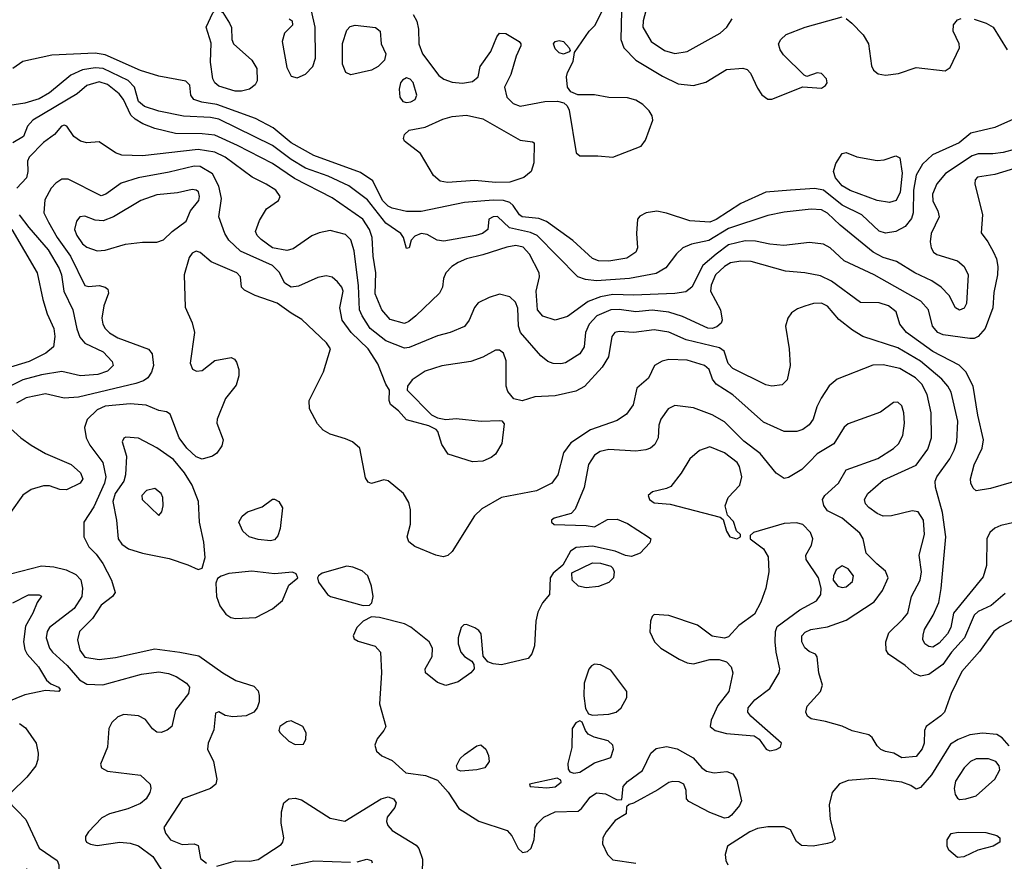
# Model space of a CAD drawing. Extents: x 1173079 to 1307053, y 522583 to 678478.
# Tile 77 of 256: x 1218450 to 1223221, y 541092 to 545171. Entities that reach past the tile are written whole.
import ezdxf

# ---------------------------------------------------------------- set-up
doc = ezdxf.new("R2010")
doc.units = 0

msp = doc.modelspace()

# ---------------------------------------------------------------- linework, layer by layer
at = {"layer": '0CON20XD'}
for points in [[(1219525, 544824.4), (1219494.4, 544825.6), (1219415, 544848.7), (1219395, 544864.5), (1219386.5, 544885), (1219374.1, 544965), (1219377.3, 545057.3), (1219353.1, 545135), (1219386.5, 545205), (1219405, 545223.1), (1219435, 545205.7), (1219467.1, 545155), (1219475.8, 545134.2), (1219477.5, 545075), (1219485.8, 545055), (1219574.3, 544975), (1219599.2, 544935), (1219600, 544875), (1219591.2, 544855), (1219563.3, 544835), (1219525, 544824.4)], [(1220356, 545196), (1220374.4, 545164.4), (1220382.4, 545125), (1220384.3, 545054.3), (1220402.1, 545005), (1220480.9, 544900.9), (1220505, 544882.5), (1220545, 544868.6), (1220595, 544864.4), (1220645, 544872), (1220672.5, 544895), (1220681.2, 544945), (1220733.6, 545016.4), (1220762.2, 545087.8), (1220775, 545105.8), (1220805, 545104.4), (1220870, 545065), (1220879.2, 545055), (1220879.2, 545045), (1220855.4, 544994.6), (1220829.4, 544905), (1220798.8, 544845), (1220810.8, 544795), (1220841.4, 544765), (1220875, 544752), (1220995, 544774.7), (1221055.6, 544775.6), (1221087.6, 544767.6), (1221103.1, 544753.1), (1221112.3, 544732.3), (1221145.9, 544525.9), (1221165, 544511.2), (1221251.9, 544511.9), (1221325, 544504.3), (1221461.1, 544558.9), (1221483.3, 544586.7), (1221517.5, 544685), (1221515.4, 544705), (1221499.9, 544729.9), (1221469.9, 544759.9), (1221435, 544781.8), (1221395, 544792.5), (1221305, 544794), (1221235, 544807.5), (1221155, 544807.5), (1221121.2, 544821.2), (1221104.1, 544844.1), (1221100, 544895), (1221104.2, 544915.8), (1221131.7, 544968.3), (1221138.3, 545011.7), (1221210, 545115), (1221236.3, 545143.7), (1221283.6, 545235)], [(1221492.3, 545245), (1221471.1, 545165), (1221469.6, 545135), (1221510, 545065), (1221575, 545022.4), (1221625, 545007.8), (1221685, 545017.7), (1221845, 545105.4), (1221876.9, 545135), (1221902.9, 545175)], [(1219755.9, 545175.9), (1219770, 545165), (1219771.2, 545145), (1219733.3, 545106.7), (1219722, 545065), (1219745, 544940), (1219765, 544897.8), (1219795, 544889.4), (1219835, 544907.8), (1219870, 544945), (1219883.1, 544985), (1219882.2, 545135), (1219864.3, 545215)], [(1221366.5, 545215), (1221363.4, 545075), (1221377.2, 545035), (1221435, 544975.4), (1221565, 544897.7), (1221640.2, 544860.2), (1221715, 544852.9), (1221775, 544868.5), (1221875, 544930.4), (1221955, 544936.9), (1221975, 544929.1), (1221991.4, 544911.4), (1222025, 544840), (1222047.1, 544807.1), (1222075, 544786.8), (1222095, 544785.4), (1222245, 544846), (1222335, 544840), (1222355, 544852), (1222362.5, 544865), (1222359.2, 544885), (1222335, 544911.2), (1222315, 544913.8), (1222265, 544896.7), (1222251.7, 544901.7), (1222151.2, 545001.2), (1222134.6, 545025), (1222126.9, 545055), (1222137.9, 545075), (1222165, 545098.9), (1222256.2, 545135), (1222435, 545184.7)], [(1222455, 545177.1), (1222483.1, 545155), (1222538.1, 545098.1), (1222563.2, 545055), (1222577.8, 544947.8), (1222587.3, 544927.3), (1222609.3, 544909.3), (1222645, 544902.5), (1222708.9, 544911.1), (1222795, 544938.9), (1222935, 544922.9), (1222959.7, 544940.3), (1223003.8, 545035), (1223002, 545055), (1222973.8, 545115), (1222975, 545145.6), (1222995, 545170), (1223012.4, 545177.6)], [(1223075, 545173.9), (1223134, 545155), (1223166.7, 545135), (1223235.5, 545025.5)], [(1220055, 544904.4), (1220030, 544915), (1220014.6, 544955), (1220013.5, 545056.5), (1220035, 545120), (1220052.2, 545137.8), (1220075, 545144.3), (1220175, 545134), (1220196.2, 545115), (1220201.2, 545055), (1220224.2, 545005), (1220218.1, 544975), (1220187.1, 544945), (1220155, 544927.1), (1220055, 544904.4)], [(1221085, 545003.8), (1221065, 545011.2), (1221045, 545030), (1221036.2, 545055), (1221045, 545066.2), (1221065, 545070.8), (1221085, 545065.8), (1221113.3, 545035), (1221117.5, 545022.5), (1221112.5, 545015), (1221085, 545003.8)], [(1222185, 544344.2), (1222065, 544334.6), (1221945, 544280), (1221825, 544203.1), (1221795, 544189.8), (1221697, 544197), (1221585, 544233.5), (1221537.1, 544242.9), (1221485.6, 544234.4), (1221455, 544218.8), (1221443.3, 544205), (1221439.4, 544135), (1221444.5, 544065.5), (1221435.6, 544045), (1221392, 544015), (1221305, 544000), (1221255, 544002.1), (1221225, 544013.4), (1221130.7, 544100.7), (1221003.2, 544193.2), (1220965, 544208.3), (1220885, 544215.8), (1220871.6, 544225), (1220841.1, 544271.1), (1220825.2, 544285.2), (1220795.2, 544295.2), (1220745, 544297), (1220605, 544284.4), (1220395, 544242), (1220325, 544240.9), (1220255, 544257), (1220235, 544267.4), (1220207.8, 544295), (1220160.8, 544390.8), (1220101, 544431), (1219875, 544512.6), (1219765.4, 544575), (1219677.7, 544647.7), (1219592.5, 544692.5), (1219405, 544760.3), (1219332.1, 544772.1), (1219294.2, 544785), (1219280, 544805), (1219274.5, 544854.5), (1219255, 544872.5), (1219125, 544898.3), (1219035, 544924.4), (1218865, 545001), (1218815, 545008.3), (1218605, 544999.1), (1218465, 544969.4), (1218417.5, 544935)], [(1223275, 544544.2), (1223215, 544526.9), (1223165, 544520.3), (1223095, 544521), (1223065, 544511.4), (1222936.2, 544425), (1222895, 544375.6), (1222874, 544325), (1222875, 544291.2), (1222898.5, 544245), (1222905.6, 544215), (1222866.4, 544135), (1222862.5, 544095), (1222867.1, 544065), (1222878, 544045), (1222895, 544032.5), (1222995, 544002.9), (1223026.2, 543975), (1223045.4, 543934.6), (1223037.8, 543795), (1223026.6, 543773.4), (1223005, 543763.6), (1222984.2, 543774.2), (1222954.4, 543835), (1222915, 543874.5), (1222870, 543905), (1222787.5, 543945), (1222698.6, 543998.6), (1222635, 544018.9), (1222585.4, 544045), (1222425.2, 544175.2), (1222365, 544234.1), (1222335, 544249.5), (1222285, 544253.6), (1222155, 544238.4), (1222075, 544222.2), (1221885, 544159.3), (1221789.8, 544100.2), (1221705, 544083.2), (1221664.1, 544065.9), (1221632.9, 544037.1), (1221581.1, 543968.9), (1221535, 543940.7), (1221405, 543916.9), (1221245, 543905.2), (1221191.6, 543911.6), (1221155, 543924.4), (1220957.7, 544125), (1220925, 544139.8), (1220823, 544163), (1220765, 544216.8), (1220743.6, 544216.4), (1220724, 544205), (1220718, 544155), (1220692, 544135), (1220661.2, 544125), (1220505, 544097.5), (1220472.5, 544102.5), (1220425, 544129.4), (1220395, 544135.5), (1220365, 544122), (1220347.3, 544102.7), (1220336.7, 544065), (1220325, 544062.5), (1220310, 544115), (1220296.7, 544135), (1220225, 544185.2), (1220135, 544297.8), (1220045, 544366.2), (1219945, 544412.7), (1219835, 544451.9), (1219765, 544493.2), (1219675, 544561), (1219415, 544689.1), (1219375, 544697.7), (1219244.1, 544704.1), (1219125, 544728.3), (1219055, 544750.6), (1219026.5, 544775), (1219006.3, 544845), (1218975.9, 544875.9), (1218855, 544935.2), (1218815, 544937.8), (1218755, 544928), (1218697.6, 544902.4), (1218595, 544817.4), (1218545, 544786.9), (1218475, 544766.7), (1218295, 544740)], [(1220325, 544770.4), (1220345, 544773.9), (1220366, 544785), (1220374.2, 544805), (1220356.2, 544866.2), (1220342.9, 544882.9), (1220325, 544889.5), (1220305, 544878.9), (1220294.6, 544865), (1220289.1, 544835), (1220291.5, 544795), (1220306, 544775), (1220325, 544770.4)], [(1223345, 544471.9), (1223175, 544420.9), (1223092.2, 544407.8), (1223080.6, 544395), (1223077.8, 544375), (1223116.2, 544225), (1223108.8, 544138.8), (1223142, 544095), (1223169.2, 544045), (1223182.7, 544012.7), (1223189.2, 543975), (1223188.9, 543935), (1223171.1, 543848.9), (1223165.8, 543774.2), (1223128.2, 543675), (1223094.3, 543635), (1223075, 543625.5), (1223055, 543625.4), (1222925, 543644.1), (1222898.9, 543655), (1222873.1, 543685), (1222854.6, 543765), (1222816.5, 543806.5), (1222590.6, 543935), (1222445, 544002.3), (1222377.3, 544065), (1222345, 544083.2), (1222278, 544092), (1222153, 544077), (1222085, 544083.1), (1222015, 544098.3), (1221965, 544099.3), (1221885, 544079.8), (1221825.6, 544034.4), (1221760.1, 543979.9), (1221706.6, 543875), (1221678.4, 543851.6), (1221625, 543843.8), (1221425, 543836), (1221325, 543839.2), (1221265, 543828.1), (1221204.9, 543805.1), (1221105, 543733.2), (1221045, 543715.4), (1220985, 543734.6), (1220960, 543765), (1220952.7, 543855), (1220968.7, 543925), (1220968, 543945), (1220920.8, 544035), (1220889.2, 544069.2), (1220855, 544076.4), (1220810.8, 544069.2), (1220695, 544030.8), (1220615, 544012.1), (1220575, 543994.5), (1220544.3, 543975), (1220514.4, 543945), (1220503.6, 543916.4), (1220499.5, 543875), (1220484.4, 543845), (1220369.6, 543735), (1220335, 543707.5), (1220315, 543699.3), (1220245, 543717.5), (1220204.1, 543765), (1220173, 543843), (1220176.5, 543945), (1220163.1, 544025), (1220158.4, 544115), (1220145.3, 544155), (1220113.2, 544205), (1219965, 544307.1), (1219781.2, 544401.2), (1219675, 544473.4), (1219505, 544561.6), (1219395, 544610.9), (1219335, 544618.4), (1219205, 544619), (1219105, 544643.6), (1219046.9, 544666.9), (1219008.8, 544688.8), (1218988.8, 544708.8), (1218953.1, 544785), (1218932.6, 544812.6), (1218875, 544857.6), (1218835, 544870.2), (1218775, 544851.8), (1218728.5, 544811.5), (1218513.5, 544685), (1218488.2, 544655), (1218468.6, 544605), (1218416, 544575)], [(1220755, 544381.4), (1220655, 544392.2), (1220522.4, 544382.4), (1220488.3, 544388.3), (1220455.5, 544415.5), (1220392.1, 544522.1), (1220315, 544582), (1220310, 544595), (1220314.3, 544615), (1220336.7, 544635), (1220415, 544649.6), (1220500.5, 544689.5), (1220545, 544702.3), (1220615, 544708.4), (1220695, 544690.4), (1220875, 544586.5), (1220935, 544580), (1220943.6, 544573.6), (1220942.2, 544477.8), (1220928.9, 544435), (1220893.6, 544406.3), (1220825, 544383.8), (1220755, 544381.4)], [(1223338.2, 544721.8), (1223175, 544649.5), (1223059.1, 544620.9), (1223002.2, 544575), (1222873.6, 544516.4), (1222825, 544471.5), (1222795, 544416.9), (1222781.5, 544345), (1222779.8, 544235), (1222772, 544208), (1222741.1, 544168.9), (1222695, 544144), (1222645, 544136.7), (1222615, 544146), (1222530.4, 544225), (1222435, 544272.3), (1222345, 544345.3), (1222303.8, 544353.8), (1222185, 544344.2)], [(1223305, 542942.7), (1223155, 542899.3), (1223085, 542887.5), (1223070.2, 542900.2), (1223058.8, 542925), (1223056.9, 542945), (1223075, 543013.8), (1223114.6, 543095), (1223120, 543135), (1223092.5, 543255), (1223069.7, 543395), (1223035, 543464.4), (1223003, 543497), (1222875, 543563), (1222747.7, 543655), (1222715.5, 543695), (1222697.8, 543755), (1222660.6, 543785), (1222615, 543798.8), (1222525, 543800.9), (1222384, 543904), (1222329.9, 543929.9), (1222255, 543943.9), (1222161.8, 543951.8), (1221995, 543999.5), (1221945, 544001.4), (1221895, 543992.8), (1221865, 543975.3), (1221822.2, 543935), (1221801.6, 543885), (1221796.9, 543855), (1221846.2, 543765), (1221854.5, 543715.5), (1221849.1, 543700.9), (1221828.1, 543681.9), (1221805, 543674.1), (1221784.4, 543675.6), (1221662.5, 543732.5), (1221595, 543753.4), (1221515, 543762.7), (1221435, 543754.8), (1221355, 543766.8), (1221315, 543764.8), (1221246.2, 543735), (1221209.7, 543695), (1221191.6, 543655), (1221185.3, 543585), (1221165, 543550.9), (1221095, 543508.2), (1221072.7, 543502.7), (1221035, 543504.5), (1221008.8, 543515), (1220975, 543542.5), (1220877.5, 543655), (1220866.5, 543685), (1220863.4, 543773.4), (1220852.4, 543802.4), (1220825, 543828), (1220775, 543840), (1220725, 543824), (1220672, 543798), (1220654.5, 543775.5), (1220628, 543715), (1220605, 543684), (1220536.7, 543655), (1220475, 543638.5), (1220337.8, 543582.2), (1220315, 543578.8), (1220225, 543614.8), (1220148.1, 543675), (1220108.9, 543735), (1220097.1, 543765), (1220091.9, 543881.9), (1220071.5, 544051.5), (1220053.9, 544103.9), (1220029.6, 544129.6), (1219955, 544148.8), (1219901.1, 544138.9), (1219865, 544123.2), (1219775, 544060.3), (1219745, 544052.7), (1219675, 544065.8), (1219620, 544105), (1219600.8, 544125), (1219593.2, 544145), (1219612.7, 544197.3), (1219646.5, 544255), (1219704.3, 544295), (1219712.9, 544315), (1219690.6, 544345), (1219644.1, 544374.1), (1219577.3, 544407.3), (1219445, 544504.7), (1219395, 544528.4), (1219315, 544542.4), (1219045, 544510.7), (1218945, 544514.5), (1218915, 544525.5), (1218835, 544578.6), (1218775, 544574.5), (1218745, 544582.7), (1218713.1, 544605), (1218679.2, 544655), (1218665, 544660.8), (1218652.5, 544655), (1218618.6, 544615), (1218565, 544576), (1218496.4, 544505), (1218488.4, 544485), (1218490, 544435), (1218482.9, 544405), (1218435.9, 544354.1)], [(1222665, 544284.6), (1222605, 544294.6), (1222475, 544342.6), (1222435, 544365.3), (1222402.6, 544405), (1222394.1, 544435), (1222405.3, 544474.7), (1222435, 544522), (1222455, 544527.1), (1222506.2, 544506.2), (1222605, 544488.5), (1222638.5, 544491.5), (1222695, 544510.6), (1222715, 544502), (1222726.8, 544426.8), (1222716.2, 544335), (1222696.9, 544295), (1222665, 544284.6)], [(1219707.5, 543947.5), (1219675, 543979.8), (1219519.7, 544049.7), (1219463, 544103), (1219444.6, 544135), (1219415.5, 544215), (1219427.5, 544305), (1219414.6, 544365), (1219383.9, 544423.9), (1219325, 544460.3), (1219295, 544461.4), (1219175, 544432), (1219024.8, 544405.2), (1218941.3, 544378.7), (1218867.5, 544325), (1218845, 544317.5), (1218685, 544398.9), (1218655, 544398.1), (1218625, 544379.4), (1218602.2, 544355), (1218572.1, 544297.9), (1218567.3, 544235), (1218589.8, 544189.8), (1218631.5, 544115), (1218696.9, 544025), (1218765, 543883.1), (1218785, 543877.8), (1218835, 543882.7), (1218863.8, 543875), (1218877.1, 543865), (1218880, 543845), (1218857.9, 543785), (1218847.9, 543725), (1218853.1, 543695), (1218863.8, 543675), (1218885, 543653.5), (1218925, 543629), (1219074.5, 543574.5), (1219091.9, 543551.9), (1219098.2, 543495), (1219088.1, 543461.9), (1219070.5, 543435), (1219049.8, 543420.2), (1219012.4, 543407.6), (1218735, 543341.4), (1218665, 543336.3), (1218575, 543358.4), (1218481.7, 543338.3), (1218435, 543312)], [(1218825, 544050.4), (1218865, 544053.6), (1218963, 544083), (1219045, 544093.2), (1219115, 544092.5), (1219146.1, 544103.9), (1219189.4, 544145), (1219256.1, 544193.9), (1219278.2, 544245), (1219318.7, 544295), (1219322, 544315), (1219316.2, 544336.2), (1219305, 544345.5), (1219285, 544347.7), (1219215, 544332.3), (1219115, 544322.2), (1219037.1, 544295), (1218905, 544216.2), (1218855, 544196.8), (1218815, 544198.9), (1218765, 544218.2), (1218742, 544215), (1218725.4, 544194.6), (1218716.2, 544155), (1218726.6, 544125), (1218755, 544085.5), (1218775, 544068.2), (1218825, 544050.4)], [(1218446.7, 544225), (1218495, 544164.7), (1218588.1, 544055), (1218641.6, 543965), (1218652, 543935), (1218663.3, 543855), (1218707.5, 543765), (1218726.5, 543673.5), (1218742.1, 543632.1), (1218765, 543603.8), (1218855, 543561.5), (1218898.8, 543515), (1218902.7, 543495), (1218875, 543467.3), (1218827.9, 543452.1), (1218745, 543445.3), (1218655, 543466.2), (1218555, 543450.2), (1218465, 543424.8), (1218351.3, 543368.7)], [(1218411.9, 544155), (1218534.5, 543945), (1218562, 543815), (1218583.1, 543745), (1218615.5, 543675), (1218620.5, 543635), (1218614.5, 543585), (1218576.5, 543555), (1218495.6, 543515), (1218325, 543461.9)], [(1220029.5, 543139.5), (1219955, 543162.5), (1219921, 543181), (1219892.7, 543212.7), (1219854.5, 543285), (1219853.3, 543325), (1219922.1, 543465), (1219955.5, 543575), (1219937.3, 543605), (1219817.9, 543717.9), (1219765, 543747.9), (1219697.4, 543797.4), (1219591.4, 543835), (1219539.8, 543859.8), (1219524.2, 543875), (1219520, 543925), (1219502.9, 543945), (1219378.1, 543998.1), (1219325, 544042.5), (1219305, 544050), (1219285, 544038.8), (1219272, 544018), (1219247.5, 543935), (1219252.2, 543777.8), (1219285, 543701.4), (1219297.5, 543655), (1219275.6, 543505.6), (1219287.3, 543477.3), (1219307.4, 543467.4), (1219335, 543470.5), (1219395, 543520), (1219475, 543534), (1219491.2, 543525), (1219500.9, 543510.9), (1219512.5, 543475), (1219512.5, 543445), (1219499.8, 543400.2), (1219447.5, 543335), (1219407.3, 543235), (1219405.5, 543215), (1219436.5, 543135), (1219429.5, 543105), (1219405, 543069.4), (1219385, 543055.6), (1219335, 543041.2), (1219305, 543052.5), (1219260, 543095), (1219223.1, 543145), (1219179.1, 543259.1), (1219160.9, 543270.9), (1219125, 543277.3), (1219063.2, 543303.2), (1218985, 543308.8), (1218865, 543297.6), (1218825, 543280.3), (1218777.1, 543232.9), (1218764.5, 543195), (1218771.8, 543145), (1218789.4, 543109.4), (1218852.9, 543025), (1218867.6, 542955), (1218861, 542925), (1218809.6, 542810.4), (1218761.4, 542735), (1218761.4, 542665), (1218785, 542616.2), (1218821.1, 542581.1), (1218852.5, 542535), (1218894.4, 542455), (1218912.5, 542395), (1218899.2, 542375), (1218845, 542333.1), (1218802.2, 542267.8), (1218740, 542205), (1218730, 542165), (1218740.7, 542115), (1218765, 542080.4), (1218835, 542070), (1218915, 542079.3), (1219105, 542121.5), (1219226, 542106), (1219318.3, 542088.3), (1219435, 542004.5), (1219498.1, 541968.1), (1219585, 541940), (1219605, 541917.5), (1219611.2, 541895), (1219611.2, 541865), (1219601.5, 541835), (1219584.2, 541815), (1219547.5, 541797.5), (1219482.1, 541792.1), (1219445, 541798), (1219415, 541816), (1219399.5, 541810.5), (1219390.3, 541729.7), (1219363.8, 541665), (1219360, 541635), (1219389.2, 541575), (1219405, 541490), (1219401.1, 541465), (1219374, 541445), (1219238.6, 541395), (1219148.8, 541255), (1219157.3, 541227.3), (1219181.2, 541195), (1219237.7, 541172.3), (1219295, 541176.2), (1219315, 541167.5), (1219326.2, 541105), (1219355, 541083.1)], [(1223275, 542735.4), (1223205, 542720), (1223175, 542706.7), (1223151.6, 542685), (1223137.3, 542655), (1223134.4, 542525.6), (1223119.1, 542470.9), (1222974.4, 542295), (1222962, 542225), (1222945.9, 542195), (1222905, 542148.9), (1222875, 542130), (1222855, 542132.2), (1222836.3, 542146.3), (1222827.3, 542167.3), (1222827.4, 542187.4), (1222834.6, 542215), (1222876.9, 542285), (1222903.4, 542346.6), (1222914.7, 542414.7), (1222938.1, 542665), (1222921.8, 542781.8), (1222888.5, 542905), (1222886.2, 542935), (1222895, 542955.6), (1222957.1, 543042.9), (1222978.7, 543085), (1222990.7, 543125), (1222995.8, 543225), (1222963.4, 543365), (1222948.2, 543395), (1222918.9, 543428.9), (1222815, 543516.6), (1222705, 543580), (1222536.1, 543636.1), (1222485, 543665.6), (1222418.7, 543718.7), (1222365, 543782.9), (1222335, 543796.8), (1222297.5, 543795), (1222255, 543783.3), (1222219.7, 543770.3), (1222190, 543750), (1222172, 543725), (1222161.4, 543685), (1222179.5, 543575), (1222184.3, 543495), (1222169.2, 543425), (1222145, 543402), (1222095, 543394.4), (1222065, 543400.6), (1221905, 543481.2), (1221883.2, 543505), (1221864.1, 543564.1), (1221840.4, 543580.4), (1221679.4, 543619.4), (1221595, 543657.1), (1221525, 543668.2), (1221425.4, 543655.4), (1221355, 543660.5), (1221334, 543655), (1221320, 543635), (1221303.4, 543536.6), (1221273.4, 543486.6), (1221186.6, 543393.4), (1221145, 543370.5), (1221045, 543347.5), (1220946.5, 543343.5), (1220884.4, 543324.4), (1220845, 543334.2), (1220815, 543368.8), (1220808.2, 543395), (1220807, 543517), (1220795, 543554), (1220775, 543569.4), (1220755, 543568.9), (1220695, 543535.5), (1220635.9, 543514.1), (1220495, 543492.7), (1220415, 543468.1), (1220352, 543425), (1220330, 543395), (1220327.5, 543375), (1220445.9, 543255.9), (1220475, 543241.2), (1220515, 543234), (1220565, 543238.5), (1220685.6, 543224.4), (1220775, 543228.8), (1220786.1, 543226.1), (1220797, 543213), (1220786.1, 543116.1), (1220756.2, 543065), (1220735, 543048.8), (1220695, 543032), (1220645, 543028), (1220525.9, 543065.9), (1220495, 543112.5), (1220476.7, 543175), (1220467.5, 543185), (1220432.3, 543202.3), (1220325, 543231.2), (1220286.2, 543275), (1220246.4, 543306.4), (1220240, 543325), (1220242.5, 543375), (1220224.1, 543404.1), (1220185, 543502.5), (1220138.7, 543575), (1220055.9, 543655), (1220012.9, 543715), (1220001.6, 543775), (1220017.8, 543855), (1220010.8, 543875), (1219990.5, 543900.5), (1219965, 543923.8), (1219935, 543929.6), (1219895, 543920.8), (1219800.8, 543879.2), (1219765, 543874.7), (1219734.8, 543894.8), (1219707.5, 543947.5)], [(1223225, 542389.4), (1223158, 542332), (1223095, 542302.5), (1223075, 542285.4), (1223027.7, 542175), (1222965.7, 542105), (1222923.8, 542046.2), (1222855, 541997.3), (1222815, 541988.8), (1222785, 542001.8), (1222740.7, 542040.7), (1222660, 542095), (1222648.5, 542115), (1222647.3, 542155), (1222661.5, 542198.5), (1222730.4, 542265), (1222753.1, 542295), (1222771.5, 542375), (1222814, 542455), (1222820.6, 542495), (1222809.1, 542575), (1222834.1, 542675), (1222830, 542745), (1222804.2, 542785), (1222775, 542790), (1222675, 542765.6), (1222635, 542764.2), (1222605, 542777.8), (1222565, 542806.9), (1222549.4, 542825), (1222543.3, 542845), (1222560.5, 542875), (1222635, 542938.5), (1222795, 543012.1), (1222850.3, 543089.7), (1222868.1, 543145), (1222867.5, 543265), (1222846.8, 543355), (1222821.4, 543405), (1222790.8, 543435), (1222715, 543479.7), (1222635, 543498.8), (1222585, 543496.7), (1222410.9, 543429.1), (1222373.2, 543396.8), (1222333.7, 543336.3), (1222312.9, 543295), (1222295.3, 543234.7), (1222275, 543207.8), (1222245, 543185.5), (1222215.4, 543174.6), (1222155, 543175.4), (1222055, 543219.6), (1221905, 543352.7), (1221825.6, 543405), (1221808, 543428), (1221790.5, 543475), (1221769.2, 543495), (1221685, 543520.6), (1221595, 543524.6), (1221563.5, 543516.5), (1221525.8, 543495), (1221496.8, 543433.2), (1221440, 543385), (1221422.7, 543305), (1221390.1, 543259.9), (1221345, 543229.2), (1221216.3, 543183.7), (1221120.4, 543119.6), (1221085, 543071.2), (1221057.7, 542965), (1221029.5, 542925), (1220955, 542886.7), (1220785, 542854.6), (1220689.1, 542800.9), (1220654.3, 542765.7), (1220545, 542592.9), (1220525, 542574.4), (1220502.1, 542567.9), (1220466.2, 542576.2), (1220365, 542618.1), (1220335, 542640), (1220326.9, 542665), (1220344.6, 542725.4), (1220344.6, 542794.6), (1220335, 542831.2), (1220310, 542875), (1220235, 542936), (1220215, 542940), (1220155, 542923.8), (1220138.8, 542928.8), (1220125, 542950), (1220098, 543095), (1220062, 543125), (1220029.5, 543139.5)], [(1223327.8, 542295), (1223201, 542229), (1223170, 542205), (1223101.2, 542108.8), (1223015, 542012), (1222964.1, 541905), (1222931.4, 541815), (1222914, 541796), (1222843.1, 541745), (1222834.7, 541725), (1222832.5, 541665), (1222823.9, 541636.1), (1222795, 541600), (1222725, 541592.9), (1222686.6, 541616.6), (1222645, 541623.5), (1222623.5, 541633.5), (1222605, 541650.6), (1222581.2, 541691.2), (1222564.7, 541704.7), (1222483.5, 541723.5), (1222435, 541746.4), (1222355, 541769.5), (1222285, 541782), (1222268, 541795), (1222259.2, 541815), (1222266.8, 541843.2), (1222330.8, 541915), (1222340, 541945), (1222322.9, 542005), (1222315, 542082.5), (1222306.1, 542096.1), (1222275, 542109.2), (1222255, 542126.2), (1222239.4, 542155), (1222240.6, 542185), (1222257, 542203), (1222283.8, 542215), (1222365, 542228.2), (1222455, 542261.3), (1222590, 542350), (1222630.8, 542405), (1222658.5, 542465), (1222645, 542498.5), (1222603.3, 542533.3), (1222552.3, 542585), (1222537.9, 542655), (1222522, 542682), (1222435, 542754.6), (1222365, 542790.6), (1222346.1, 542816.1), (1222340.5, 542845), (1222351.1, 542865), (1222417.9, 542925), (1222455, 542990), (1222608.6, 543045), (1222685, 543092.3), (1222708.5, 543115), (1222729.1, 543155), (1222737.5, 543215), (1222734.4, 543265), (1222725, 543298.8), (1222705, 543318), (1222685, 543316.2), (1222621.9, 543268.1), (1222465, 543212.9), (1222445, 543196), (1222395.4, 543114.6), (1222315, 543066.9), (1222277.5, 543027.5), (1222239.5, 542990.5), (1222175, 542951.4), (1222155, 542947.1), (1222115, 542972.5), (1222038.6, 543068.6), (1221958.9, 543128.9), (1221865, 543221.2), (1221805.3, 543255.3), (1221715, 543289.1), (1221625, 543300.5), (1221592.5, 543285), (1221557.1, 543235), (1221547.1, 543205), (1221544.4, 543145), (1221527.6, 543112.4), (1221506.2, 543093.8), (1221484.6, 543085.4), (1221435, 543080), (1221305, 543088.5), (1221262.3, 543077.7), (1221235, 543060.5), (1221206.8, 543015), (1221185.9, 542904.1), (1221141.2, 542798.8), (1221121.7, 542778.3), (1221040, 542755), (1221027.5, 542745), (1221027.5, 542735), (1221040, 542725), (1221195, 542720), (1221235, 542713.3), (1221299.2, 542749.2), (1221345, 542750), (1221395, 542728.9), (1221496.2, 542665), (1221508, 542655), (1221503.8, 542635), (1221456.2, 542585), (1221415, 542568.6), (1221385, 542574.2), (1221335, 542595.6), (1221225, 542620), (1221147.3, 542612.7), (1221118.8, 542595), (1221082.3, 542527.7), (1221035, 542488), (1221020, 542465), (1221018, 542385), (1220984, 542345), (1220960.7, 542299.3), (1220951.5, 542255), (1220944.4, 542135.6), (1220932.4, 542097.6), (1220914.5, 542075.5), (1220785, 542044.5), (1220745, 542048.6), (1220718.8, 542058.8), (1220695.8, 542085.8), (1220685.8, 542195), (1220675, 542211.2), (1220655, 542224), (1220615, 542240), (1220601.7, 542238.3), (1220590, 542225), (1220574.4, 542175), (1220574.4, 542145), (1220587.5, 542105), (1220605, 542083.8), (1220641.7, 542061.7), (1220651.2, 542045), (1220652, 542025), (1220636, 542005), (1220575, 541960.8), (1220515, 541943.1), (1220475, 541958.1), (1220416, 542005), (1220414.2, 542025), (1220449.1, 542085), (1220451.1, 542125), (1220434.2, 542155), (1220345, 542227.3), (1220315, 542242.1), (1220193, 542273), (1220155, 542276), (1220115, 542255.8), (1220084.2, 542225), (1220066.2, 542185), (1220070.8, 542170.8), (1220089.5, 542159.5), (1220173.3, 542135), (1220199.2, 542105), (1220202.5, 542005), (1220193.3, 541855), (1220223.6, 541745), (1220214.5, 541725), (1220181.5, 541685), (1220170.4, 541655), (1220179.5, 541625), (1220205, 541602.9), (1220255, 541579.6), (1220320.9, 541520.9), (1220417.1, 541507.1), (1220474.4, 541484.4), (1220526, 541426), (1220577.8, 541347.8), (1220675, 541286.2), (1220811.5, 541241.5), (1220834.5, 541215), (1220865, 541154), (1220885.9, 541134.1), (1220911.2, 541138.8), (1220928.8, 541155), (1220943, 541197), (1220948.1, 541255), (1220959.4, 541275), (1220990, 541305), (1221045, 541331), (1221156.2, 541335), (1221172.7, 541347.3), (1221215, 541402.9), (1221245, 541423.8), (1221288.8, 541418.8), (1221345, 541390), (1221368.3, 541391.7), (1221374.4, 541455), (1221395, 541478.2), (1221468, 541532), (1221489.5, 541575), (1221508.1, 541615), (1221535, 541638.1), (1221585, 541648.9), (1221636.5, 541636.5), (1221713.5, 541593.5), (1221755.4, 541545.4), (1221778.3, 541528.3), (1221815, 541520.5), (1221876.4, 541526.4), (1221906.2, 541516.2), (1221925.3, 541485.3), (1221948.2, 541385), (1221938.5, 541361.5), (1221900, 541315), (1221885, 541303.6), (1221865, 541300.9), (1221795, 541328.2), (1221692, 541382), (1221682, 541395), (1221680, 541435), (1221668.8, 541465), (1221645, 541476.9), (1221615, 541478.9), (1221595, 541474.4), (1221542.7, 541437.3), (1221425, 541373.3), (1221403, 541367), (1221390, 541355), (1221388.3, 541321.7), (1221335, 541288.8), (1221291.5, 541235), (1221276.5, 541205), (1221274.5, 541175.5), (1221297.8, 541125), (1221325, 541098.2), (1221435, 541082)], [(1218387.5, 543205), (1218455, 543143.9), (1218505, 543109.2), (1218575, 543069.1), (1218700, 543015), (1218745, 542974), (1218755.4, 542945), (1218742.5, 542925), (1218677.6, 542892.4), (1218645, 542893.8), (1218595, 542911.8), (1218565, 542912), (1218505, 542893.5), (1218465, 542865.9), (1218405, 542781.9)], [(1219315, 542506.2), (1219335, 542513.3), (1219348.1, 542565), (1219342, 542638), (1219321.8, 542735), (1219316.9, 542835), (1219286, 542915), (1219248.8, 542975), (1219195, 543039.4), (1219115, 543096), (1219025, 543142.2), (1218965, 543147.5), (1218955, 543143.3), (1218946, 543125), (1218968.2, 543055), (1218963.3, 542965), (1218954.3, 542935), (1218913, 542875), (1218901.7, 542835), (1218919.7, 542745), (1218927.2, 542655), (1218945, 542628.8), (1218976.9, 542606.9), (1219045, 542586), (1219175, 542559.6), (1219265, 542529.2), (1219315, 542506.2)], [(1221925, 542654), (1221942.5, 542665), (1221942.5, 542675), (1221923.9, 542693.9), (1221908.8, 542738.8), (1221879.3, 542769.3), (1221869.2, 542815), (1221883.3, 542855), (1221940.4, 542915), (1221949.6, 542955), (1221937.9, 543005), (1221926.9, 543025), (1221865, 543071.2), (1221795, 543101.1), (1221745, 543082.9), (1221697.5, 543042.5), (1221655, 542972.5), (1221605, 542908), (1221585, 542898), (1221517, 542883), (1221496.2, 542865), (1221502.5, 542845), (1221525, 542828.6), (1221602.1, 542822.1), (1221845, 542760), (1221858.8, 542748.8), (1221875, 542692.5), (1221891.2, 542665), (1221925, 542654)], [(1219125, 542767.5), (1219138.8, 542785), (1219145.6, 542814.4), (1219144.3, 542855), (1219135.7, 542875), (1219105, 542898.8), (1219065, 542888.8), (1219042, 542865), (1219043.8, 542845), (1219125, 542767.5)], [(1219665, 542645.6), (1219605, 542652.2), (1219562.5, 542665), (1219531.2, 542691.2), (1219512.5, 542735), (1219528, 542765), (1219553.8, 542785), (1219625, 542810), (1219675, 542846.7), (1219685, 542847.5), (1219705.9, 542835.9), (1219723.8, 542805), (1219712.2, 542705), (1219700.6, 542669.4), (1219685, 542650.6), (1219665, 542645.6)], [(1222085, 541626.9), (1222115, 541633.1), (1222136.2, 541645), (1222142, 541665), (1221992.5, 541795), (1221979.2, 541815), (1221980.8, 541835), (1222012.9, 541875), (1222085, 541929.4), (1222130, 542005), (1222133.6, 542025), (1222115.2, 542105), (1222110.9, 542155), (1222112.7, 542205), (1222120.6, 542229.4), (1222229.9, 542310.1), (1222310.9, 542355), (1222332.1, 542385), (1222334.5, 542415), (1222320.6, 542465), (1222261.9, 542555), (1222259.4, 542575), (1222286.2, 542623.8), (1222292.8, 542655), (1222281.8, 542685), (1222245, 542724.6), (1222215, 542732.1), (1222155, 542729.6), (1222006.7, 542685), (1221989.3, 542670.7), (1221990, 542655), (1222055, 542605.8), (1222077.6, 542567.6), (1222080, 542495), (1222065.6, 542415), (1222042, 542348), (1222010.4, 542289.6), (1221934.7, 542235.3), (1221885, 542180), (1221865, 542172.9), (1221805, 542183.1), (1221735, 542236.8), (1221595, 542282.9), (1221525, 542287.5), (1221515, 542277.5), (1221507.5, 542255), (1221503.6, 542203.6), (1221525.5, 542155.5), (1221556.2, 542125), (1221645, 542070.7), (1221685, 542053.3), (1221715, 542049.1), (1221795, 542070.4), (1221840.2, 542070.2), (1221875, 542058.9), (1221897.5, 542035), (1221905.5, 542004.5), (1221886, 541915), (1221832.5, 541847.5), (1221801.2, 541775), (1221796, 541745), (1221820, 541725), (1221875, 541711.5), (1222009.5, 541699.5), (1222033.2, 541683.2), (1222068, 541635), (1222085, 541626.9)], [(1218405.7, 542485.7), (1218555, 542523.7), (1218615, 542519.7), (1218675.8, 542505), (1218722.3, 542482.3), (1218746.4, 542456.3), (1218754, 542415), (1218750.6, 542375), (1218713.2, 542316.8), (1218594.8, 542225.2), (1218582.7, 542205), (1218577.5, 542175), (1218594.7, 542125), (1218608.5, 542105), (1218680.5, 542040.5), (1218740.5, 541970.5), (1218775, 541950.3), (1218853.5, 541946.5), (1219040.7, 541999.3), (1219125, 542010), (1219171.5, 542001.5), (1219207.5, 541987.5), (1219258.9, 541955), (1219273.5, 541935), (1219268.2, 541905), (1219205.6, 541825), (1219187.5, 541745), (1219165, 541726.9), (1219135, 541716.6), (1219115, 541717.5), (1219093.4, 541733.4), (1219059.8, 541779.7), (1219026, 541796), (1218955, 541803.1), (1218925, 541791.9), (1218897.1, 541765), (1218881.9, 541735), (1218875.6, 541645), (1218841.7, 541561.7), (1218846.7, 541545), (1218875, 541529.2), (1219035, 541508.5), (1219081.5, 541465), (1219085.5, 541445), (1219080, 541425), (1219062.9, 541395), (1219035, 541371.8), (1218974.1, 541345.9), (1218885, 541321.5), (1218847.4, 541302.6), (1218783.8, 541235), (1218768.3, 541211.7), (1218768.8, 541195), (1218773.8, 541185), (1218793.3, 541175), (1218825, 541167.8), (1218935, 541184.6), (1218985, 541178.9), (1219026.5, 541166.5), (1219094.8, 541114.8), (1219142.5, 541042.5)], [(1220115, 542331.9), (1220145, 542333.8), (1220155.8, 542345), (1220162.5, 542375), (1220155.4, 542425.4), (1220137.5, 542475), (1220110.3, 542500.3), (1220065, 542518.1), (1220035, 542521.9), (1219915, 542488), (1219897.5, 542475), (1219892.5, 542465), (1219897.5, 542445), (1219942, 542385), (1219955.5, 542375.5), (1220115, 542331.9)], [(1221195, 542417.5), (1221157.5, 542425), (1221127.5, 542455), (1221125, 542490), (1221225, 542538.6), (1221265, 542537.1), (1221315, 542522), (1221325, 542513.3), (1221331.4, 542495), (1221326.9, 542465), (1221305, 542443.3), (1221255, 542423.1), (1221195, 542417.5)], [(1222435, 542418.5), (1222455, 542422.7), (1222485, 542447.5), (1222490.5, 542475), (1222465, 542508.8), (1222435, 542524.5), (1222406.7, 542505), (1222393.3, 542475), (1222391.9, 542455), (1222414.6, 542424.6), (1222435, 542418.5)], [(1219495, 542269.1), (1219595, 542274), (1219674.3, 542315), (1219723.9, 542356.1), (1219755, 542430), (1219797.5, 542465), (1219790, 542485), (1219772.5, 542492.5), (1219685, 542484.5), (1219575, 542498), (1219463.6, 542486.4), (1219425.8, 542474.2), (1219408.3, 542461.7), (1219400.8, 542439.2), (1219404.4, 542375), (1219419.7, 542329.7), (1219449.1, 542289.1), (1219473.8, 542273.8), (1219495, 542269.1)], [(1218416, 542344), (1218492.9, 542382.9), (1218543.6, 542383.6), (1218556.4, 542376.4), (1218534.4, 542345.6), (1218513.8, 542295), (1218478.1, 542231.9), (1218468.8, 542155), (1218475, 542118), (1218485.9, 542095.9), (1218540.9, 542035), (1218580, 541970), (1218601.7, 541951.7), (1218638.8, 541935), (1218646.2, 541925), (1218640, 541915), (1218575, 541920), (1218475, 541899.3), (1218386.9, 541863.1)], [(1221225, 541799.4), (1221305, 541804.6), (1221340, 541815), (1221364.2, 541835), (1221392, 541885), (1221392, 541915), (1221315, 542018.6), (1221265, 542044.5), (1221235, 542047.5), (1221220.2, 542039.8), (1221207.8, 542022.2), (1221185.8, 541955), (1221183.6, 541893.6), (1221191.8, 541831.8), (1221206.8, 541806.8), (1221225, 541799.4)], [(1218449.6, 541759.6), (1218478, 541738), (1218529.6, 541665), (1218540, 541615), (1218538.5, 541585), (1218527.5, 541555), (1218485, 541499.4), (1218406.6, 541423.4)], [(1219785, 541657.5), (1219825, 541660), (1219837, 541683), (1219838.8, 541715), (1219822, 541745), (1219765, 541771.9), (1219745, 541768.1), (1219711.2, 541745), (1219706.2, 541725), (1219712, 541715), (1219755, 541673.3), (1219785, 541657.5)], [(1221135, 541518.6), (1221165, 541522.9), (1221235, 541569.5), (1221315, 541594), (1221327.8, 541635), (1221324.3, 541655), (1221302, 541675), (1221234, 541694), (1221205, 541708.1), (1221191.1, 541725), (1221175.7, 541765.7), (1221165, 541772), (1221145, 541762.9), (1221126.7, 541735), (1221126.1, 541643.9), (1221105.6, 541565), (1221108.6, 541538.6), (1221116.7, 541525), (1221135, 541518.6)], [(1223245, 541651.2), (1223210.2, 541690.2), (1223185, 541705.5), (1223115, 541712.7), (1223055, 541704.1), (1222997.4, 541682.6), (1222961.3, 541658.7), (1222868.6, 541511.4), (1222815, 541449.4), (1222795, 541441.4), (1222768.7, 541458.7), (1222725.2, 541475.2), (1222585, 541493.3), (1222465, 541484), (1222422.4, 541467.6), (1222387.7, 541425), (1222372.1, 541365), (1222377.3, 541295), (1222401.2, 541198.8), (1222386.7, 541185), (1222365, 541178.5), (1222294.7, 541165.3), (1222238, 541168), (1222215, 541187.1), (1222185, 541244), (1222155, 541258.6), (1222075, 541258.5), (1222025, 541250.4), (1221988.6, 541235), (1221879.2, 541165), (1221868, 541125), (1221872.5, 541095), (1221881.2, 541075)], [(1220588.1, 541528.1), (1220571.2, 541535), (1220566, 541555), (1220585, 541590), (1220605, 541608.6), (1220665, 541651.9), (1220685, 541655.6), (1220708.9, 541635), (1220722.2, 541605), (1220725.6, 541575), (1220704.6, 541545.4), (1220665, 541534.6), (1220588.1, 541528.1)], [(1223005, 541391.9), (1223035, 541394.4), (1223085, 541408.9), (1223175, 541490), (1223199.6, 541535), (1223196.2, 541555), (1223179.5, 541575), (1223145, 541588.8), (1223085, 541588.4), (1223057.8, 541575), (1223027.5, 541545), (1222985, 541480), (1222978.2, 541445), (1222983.3, 541415), (1222995, 541397.5), (1223005, 541391.9)], [(1221005, 541448.1), (1221045, 541452.5), (1221073.3, 541475), (1221072.5, 541485), (1221053.9, 541493.9), (1220920, 541465), (1220924.1, 541454.1), (1221005, 541448.1)], [(1219405, 541068.1), (1219495, 541093.5), (1219565, 541092.6), (1219605, 541100.8), (1219716.4, 541173.7), (1219725.5, 541185), (1219729.5, 541205), (1219716.7, 541276.7), (1219718.1, 541331.9), (1219730.5, 541375), (1219755, 541394.6), (1219785, 541397.1), (1219815, 541390), (1219955, 541301.4), (1220025, 541285.8), (1220201.9, 541395), (1220235, 541404.7), (1220261.1, 541395), (1220273.8, 541375), (1220267.6, 541352.4), (1220230.5, 541305), (1220228.2, 541285), (1220234.7, 541264.7), (1220255, 541241.5), (1220370.6, 541170.6), (1220384.4, 541154.4), (1220402.1, 541102.1), (1220401.1, 541035)], [(1218392.5, 541385), (1218479.2, 541295), (1218544.6, 541154.6), (1218632, 541095), (1218640, 541075), (1218640, 541045), (1218623.9, 541026.1), (1218577.3, 541022.7), (1218545, 541029.2), (1218485, 541053.8), (1218455.5, 541034.5), (1218415, 540994)], [(1222995, 541110), (1222953.3, 541145), (1222944, 541165), (1222944, 541195), (1222963.9, 541226.1), (1222997.3, 541232.7), (1223131.7, 541231.7), (1223185, 541217.5), (1223200, 541205), (1223200, 541185), (1223167.5, 541165), (1223092.5, 541145), (1223025, 541113.8), (1222995, 541110)], [(1219765, 541071.3), (1219875, 541093.1), (1220053.3, 541086.7)], [(1220085, 541088.9), (1220132.3, 541102.3), (1220155, 541096.2), (1220158.8, 541085)]]:
    msp.add_lwpolyline(points, dxfattribs=at)

doc.saveas('drawing.dxf')
